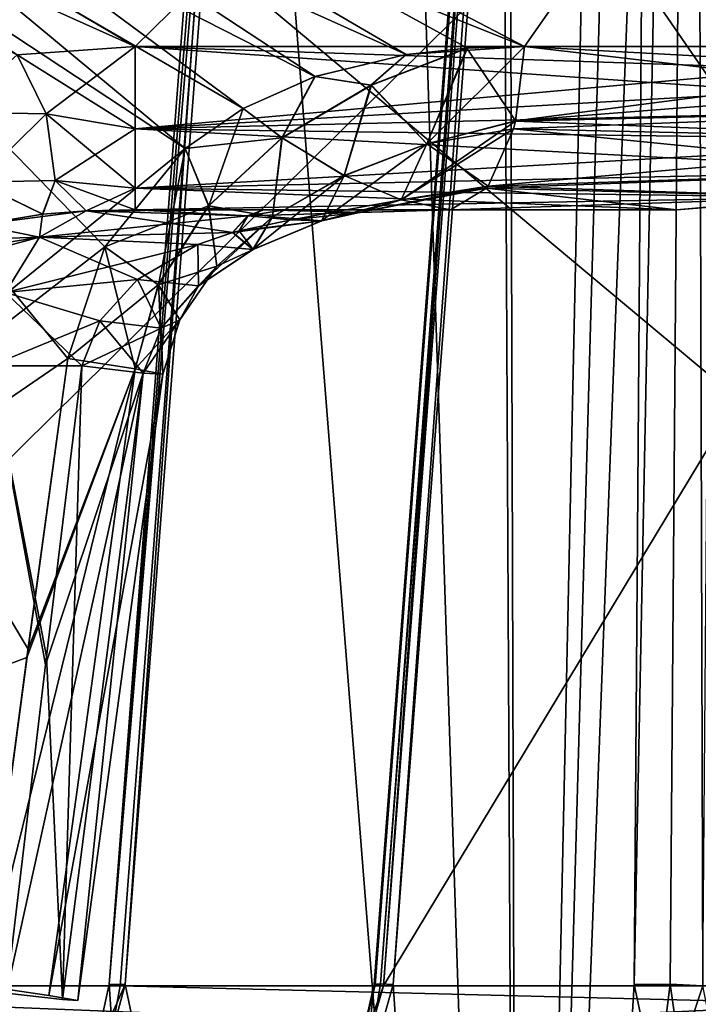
# Model space of a CAD drawing. Header units: millimetres. Extents: x -65 to 65, y -60 to 48.
# Tile 67 of 109: x -16.73 to -12.75, y 20.85 to 26.61. Entities that reach past the tile are written whole.
import ezdxf

# ---------------------------------------------------------------- set-up
doc = ezdxf.new("R2010")
doc.units = ezdxf.units.MM
doc.header["$LTSCALE"] = 101.851852
for name, color, linetype in [('100', 7, 'CONTINUOUS'), ('101', 7, 'CONTINUOUS'), ('102', 7, 'CONTINUOUS'), ('103', 7, 'CONTINUOUS'), ('106', 7, 'CONTINUOUS'), ('107', 7, 'CONTINUOUS'), ('108', 7, 'CONTINUOUS'), ('109', 7, 'CONTINUOUS'), ('110', 7, 'CONTINUOUS'), ('111', 7, 'CONTINUOUS'), ('117', 7, 'CONTINUOUS'), ('118', 7, 'CONTINUOUS'), ('119', 7, 'CONTINUOUS'), ('120', 7, 'CONTINUOUS'), ('15', 7, 'CONTINUOUS'), ('16', 7, 'CONTINUOUS'), ('166', 7, 'CONTINUOUS'), ('17', 7, 'CONTINUOUS'), ('177', 7, 'CONTINUOUS'), ('18', 7, 'CONTINUOUS'), ('19', 7, 'CONTINUOUS'), ('194', 7, 'CONTINUOUS'), ('195', 7, 'CONTINUOUS'), ('20', 7, 'CONTINUOUS'), ('202', 7, 'CONTINUOUS'), ('203', 7, 'CONTINUOUS'), ('30', 7, 'CONTINUOUS'), ('31', 7, 'CONTINUOUS'), ('32', 7, 'CONTINUOUS'), ('34', 7, 'CONTINUOUS'), ('50', 7, 'CONTINUOUS'), ('51', 7, 'CONTINUOUS'), ('9', 7, 'CONTINUOUS'), ('95', 7, 'CONTINUOUS'), ('96', 7, 'CONTINUOUS')]:
    doc.layers.add(name, color=color, linetype=linetype)

msp = doc.modelspace()

# ---------------------------------------------------------------- linework, layer by layer
at = {"layer": '100', "color": 7, "linetype": 'CONTINUOUS'}
for points in [[(-10.8744, 26.0972, -2.0244), (-16.0496, 26.4564, -1.9406), (-10.7427, 26.2797, -1.9642), (-10.8744, 26.0972, -2.0244)], [(-16.0496, 26.4564, -1.9406), (-10.6909, 26.4564, -1.9406), (-10.7427, 26.2797, -1.9642), (-16.0496, 26.4564, -1.9406)], [(-16.0496, 26.4564, -1.9406), (-10.8744, 26.0972, -2.0244), (-16.0496, 25.9755, -2.0883), (-16.0496, 26.4564, -1.9406)], [(-10.8744, 26.0972, -2.0244), (-11.1125, 25.9089, -2.133), (-16.0496, 25.9755, -2.0883), (-10.8744, 26.0972, -2.0244)], [(-16.0496, 25.9755, -2.0883), (-11.4872, 25.728, -2.3041), (-16.0496, 25.6268, -2.4523), (-16.0496, 25.9755, -2.0883)], [(-11.1125, 25.9089, -2.133), (-11.4872, 25.728, -2.3041), (-16.0496, 25.9755, -2.0883), (-11.1125, 25.9089, -2.133)], [(-11.4872, 25.728, -2.3041), (-12.0475, 25.5749, -2.5599), (-16.0496, 25.6268, -2.4523), (-11.4872, 25.728, -2.3041)], [(-12.8795, 25.5, -2.9397), (-16.0496, 25.5, -2.9397), (-16.0496, 25.6268, -2.4523), (-12.8795, 25.5, -2.9397)], [(-12.0475, 25.5749, -2.5599), (-12.8795, 25.5, -2.9397), (-16.0496, 25.6268, -2.4523), (-12.0475, 25.5749, -2.5599)]]:
    msp.add_3dface(points, dxfattribs=at)
at = {"layer": '101', "color": 7, "linetype": 'CONTINUOUS'}
for points in [[(-10.4742, 26.4564, -2.8902), (-13.8236, 26.0217, -4.369), (-10.5311, 26.2797, -2.8914), (-10.4742, 26.4564, -2.8902)], [(-10.4742, 26.4564, -2.8902), (-13.7712, 26.4564, -4.4779), (-13.8236, 26.0217, -4.369), (-10.4742, 26.4564, -2.8902)], [(-10.5311, 26.2797, -2.8914), (-13.8236, 26.0217, -4.369), (-10.6759, 26.0972, -2.8943), (-10.5311, 26.2797, -2.8914)], [(-13.8236, 26.0217, -4.369), (-13.8354, 25.975, -4.3447), (-10.6759, 26.0972, -2.8943), (-13.8236, 26.0217, -4.369)], [(-10.6759, 26.0972, -2.8943), (-13.8354, 25.975, -4.3447), (-10.9375, 25.9089, -2.8997), (-10.6759, 26.0972, -2.8943)], [(-13.8354, 25.975, -4.3447), (-13.9832, 25.6401, -4.0377), (-10.9375, 25.9089, -2.8997), (-13.8354, 25.975, -4.3447)], [(-10.9375, 25.9089, -2.8997), (-13.9832, 25.6401, -4.0377), (-11.3493, 25.728, -2.9082), (-10.9375, 25.9089, -2.8997)], [(-13.9832, 25.6401, -4.0377), (-13.9932, 25.6268, -4.0169), (-11.3493, 25.728, -2.9082), (-13.9832, 25.6401, -4.0377)], [(-11.3493, 25.728, -2.9082), (-13.9932, 25.6268, -4.0169), (-11.9651, 25.5749, -2.9209), (-11.3493, 25.728, -2.9082)], [(-13.9932, 25.6268, -4.0169), (-14.2047, 25.5, -3.5778), (-11.9651, 25.5749, -2.9209), (-13.9932, 25.6268, -4.0169)], [(-14.2047, 25.5, -3.5778), (-12.8795, 25.5, -2.9397), (-11.9651, 25.5749, -2.9209), (-14.2047, 25.5, -3.5778)]]:
    msp.add_3dface(points, dxfattribs=at)
at = {"layer": '102', "color": 7, "linetype": 'CONTINUOUS'}
for points in [[(-16.3367, 25.4942, -2.857), (-16.6098, 25.34, -3.196), (-16.5918, 25.4759, -2.7818), (-16.3367, 25.4942, -2.857)], [(-16.3367, 25.4942, -2.857), (-15.4786, 25.3682, -3.8026), (-16.6098, 25.34, -3.196), (-16.3367, 25.4942, -2.857)], [(-16.0496, 25.5, -2.9397), (-15.3913, 25.4663, -3.5804), (-16.3367, 25.4942, -2.857), (-16.0496, 25.5, -2.9397)], [(-15.3913, 25.4663, -3.5804), (-15.4786, 25.3682, -3.8026), (-16.3367, 25.4942, -2.857), (-15.3913, 25.4663, -3.5804)], [(-16.0496, 25.5, -2.9397), (-15.298, 25.5, -3.3403), (-15.3913, 25.4663, -3.5804), (-16.0496, 25.5, -2.9397)], [(-15.3913, 25.4663, -3.5804), (-15.298, 25.5, -3.3403), (-14.7377, 25.4852, -3.6816), (-15.3913, 25.4663, -3.5804)], [(-15.298, 25.5, -3.3403), (-15.1714, 25.5, -3.3868), (-14.7377, 25.4852, -3.6816), (-15.298, 25.5, -3.3403)], [(-15.1714, 25.5, -3.3868), (-14.2047, 25.5, -3.5778), (-14.7377, 25.4852, -3.6816), (-15.1714, 25.5, -3.3868)], [(-16.5918, 25.4759, -2.7818), (-16.6098, 25.34, -3.196), (-16.9672, 25.4121, -2.673), (-16.5918, 25.4759, -2.7818)], [(-15.4786, 25.3682, -3.8026), (-15.3913, 25.4663, -3.5804), (-15.441, 25.3787, -3.7967), (-15.4786, 25.3682, -3.8026)], [(-15.441, 25.3787, -3.7967), (-15.3913, 25.4663, -3.5804), (-15.1376, 25.4426, -3.7487), (-15.441, 25.3787, -3.7967)], [(-15.1376, 25.4426, -3.7487), (-15.3913, 25.4663, -3.5804), (-14.7377, 25.4852, -3.6816), (-15.1376, 25.4426, -3.7487)], [(-16.9672, 25.4121, -2.673), (-16.6098, 25.34, -3.196), (-17.2475, 25.3186, -2.5968), (-16.9672, 25.4121, -2.673)], [(-16.6098, 25.34, -3.196), (-16.8084, 25.0161, -3.4392), (-17.2475, 25.3186, -2.5968), (-16.6098, 25.34, -3.196)], [(-16.8084, 25.0161, -3.4392), (-16.6098, 25.34, -3.196), (-16.0366, 25.0933, -3.8875), (-16.8084, 25.0161, -3.4392)], [(-16.6098, 25.34, -3.196), (-15.4786, 25.3682, -3.8026), (-15.6828, 25.2974, -3.8341), (-16.6098, 25.34, -3.196)], [(-16.0366, 25.0933, -3.8875), (-16.6098, 25.34, -3.196), (-15.6828, 25.2974, -3.8341), (-16.0366, 25.0933, -3.8875)], [(-16.2567, 24.8504, -3.9167), (-16.8084, 25.0161, -3.4392), (-16.0366, 25.0933, -3.8875), (-16.2567, 24.8504, -3.9167)], [(-16.3632, 24.5872, -3.9231), (-16.8967, 24.5872, -3.5474), (-16.8084, 25.0161, -3.4392), (-16.3632, 24.5872, -3.9231)], [(-16.3632, 24.5872, -3.9231), (-16.8084, 25.0161, -3.4392), (-16.2567, 24.8504, -3.9167), (-16.3632, 24.5872, -3.9231)]]:
    msp.add_3dface(points, dxfattribs=at)
at = {"layer": '103', "color": 7, "linetype": 'CONTINUOUS'}
for points in [[(-16.4438, 24.6307, -5.6765), (-16.6837, 22.8791, -5.7072), (-16.0504, 24.5696, -5.3291), (-16.4438, 24.6307, -5.6765)], [(-16.9401, 20.9564, -5.7375), (-16.5548, 20.9007, -5.4028), (-16.0504, 24.5696, -5.3291), (-16.9401, 20.9564, -5.7375)], [(-16.6837, 22.8791, -5.7072), (-16.9401, 20.9564, -5.7375), (-16.0504, 24.5696, -5.3291), (-16.6837, 22.8791, -5.7072)], [(-16.5752, 22.8356, -3.9712), (-16.3632, 24.5872, -3.9231), (-16.003, 24.5442, -4.3086), (-16.5752, 22.8356, -3.9712)], [(-16.0504, 24.5696, -5.3291), (-16.5548, 20.9007, -5.4028), (-15.8878, 24.5378, -4.8258), (-16.0504, 24.5696, -5.3291)], [(-16.4762, 20.8756, -4.4139), (-16.8037, 20.9128, -4.0202), (-16.003, 24.5442, -4.3086), (-16.4762, 20.8756, -4.4139)], [(-16.8037, 20.9128, -4.0202), (-16.5752, 22.8356, -3.9712), (-16.003, 24.5442, -4.3086), (-16.8037, 20.9128, -4.0202)], [(-16.5548, 20.9007, -5.4028), (-16.3853, 20.8712, -4.9191), (-15.8878, 24.5378, -4.8258), (-16.5548, 20.9007, -5.4028)], [(-16.3853, 20.8712, -4.9191), (-16.4762, 20.8756, -4.4139), (-16.003, 24.5442, -4.3086), (-16.3853, 20.8712, -4.9191)], [(-15.8878, 24.5378, -4.8258), (-16.3853, 20.8712, -4.9191), (-16.003, 24.5442, -4.3086), (-15.8878, 24.5378, -4.8258)]]:
    msp.add_3dface(points, dxfattribs=at)
at = {"layer": '106', "color": 7, "linetype": 'CONTINUOUS'}
for points in [[(-16.7406, 26.4081, -1.9427), (-16.0496, 26.4564, -1.9406), (-16.5721, 26.0631, -2.028), (-16.7406, 26.4081, -1.9427)], [(-16.0496, 26.4564, -1.9406), (-16.0496, 25.9755, -2.0883), (-16.5721, 26.0631, -2.028), (-16.0496, 26.4564, -1.9406)], [(-17.1132, 26.0721, -1.9888), (-16.7406, 26.4081, -1.9427), (-16.5721, 26.0631, -2.028), (-17.1132, 26.0721, -1.9888)], [(-17.1132, 26.0721, -1.9888), (-16.5721, 26.0631, -2.028), (-16.9765, 25.6622, -2.2528), (-17.1132, 26.0721, -1.9888)], [(-16.9765, 25.6622, -2.2528), (-16.5721, 26.0631, -2.028), (-16.5193, 25.6724, -2.3439), (-16.9765, 25.6622, -2.2528)], [(-16.5721, 26.0631, -2.028), (-16.0496, 25.9755, -2.0883), (-16.5193, 25.6724, -2.3439), (-16.5721, 26.0631, -2.028)], [(-16.0496, 25.9755, -2.0883), (-16.0496, 25.6268, -2.4523), (-16.5193, 25.6724, -2.3439), (-16.0496, 25.9755, -2.0883)], [(-16.5918, 25.4759, -2.7818), (-16.9765, 25.6622, -2.2528), (-16.5193, 25.6724, -2.3439), (-16.5918, 25.4759, -2.7818)], [(-16.5918, 25.4759, -2.7818), (-16.9672, 25.4121, -2.673), (-16.9765, 25.6622, -2.2528), (-16.5918, 25.4759, -2.7818)], [(-16.3367, 25.4942, -2.857), (-16.5918, 25.4759, -2.7818), (-16.5193, 25.6724, -2.3439), (-16.3367, 25.4942, -2.857)], [(-16.0496, 25.6268, -2.4523), (-16.3367, 25.4942, -2.857), (-16.5193, 25.6724, -2.3439), (-16.0496, 25.6268, -2.4523)], [(-16.0496, 25.6268, -2.4523), (-16.0496, 25.5, -2.9397), (-16.3367, 25.4942, -2.857), (-16.0496, 25.6268, -2.4523)]]:
    msp.add_3dface(points, dxfattribs=at)
at = {"layer": '107', "color": 7, "linetype": 'CONTINUOUS'}
for points in [[(-14.4638, 26.4103, -4.8093), (-14.9976, 26.2826, -5.0601), (-14.6711, 26.2309, -4.8893), (-14.4638, 26.4103, -4.8093)], [(-14.1092, 26.4468, -4.6402), (-14.6711, 26.2309, -4.8893), (-14.3435, 25.888, -4.5411), (-14.1092, 26.4468, -4.6402)], [(-14.1092, 26.4468, -4.6402), (-14.4638, 26.4103, -4.8093), (-14.6711, 26.2309, -4.8893), (-14.1092, 26.4468, -4.6402)], [(-13.8236, 26.0217, -4.369), (-14.1092, 26.4468, -4.6402), (-14.3435, 25.888, -4.5411), (-13.8236, 26.0217, -4.369)], [(-13.7712, 26.4564, -4.4779), (-14.1092, 26.4468, -4.6402), (-13.8236, 26.0217, -4.369), (-13.7712, 26.4564, -4.4779)], [(-14.9976, 26.2826, -5.0601), (-15.418, 26.0947, -5.2535), (-15.1925, 25.9223, -5.0939), (-14.9976, 26.2826, -5.0601)], [(-14.6711, 26.2309, -4.8893), (-14.9976, 26.2826, -5.0601), (-15.1925, 25.9223, -5.0939), (-14.6711, 26.2309, -4.8893)], [(-14.6711, 26.2309, -4.8893), (-15.1925, 25.9223, -5.0939), (-14.8268, 25.7014, -4.6758), (-14.6711, 26.2309, -4.8893)], [(-14.3435, 25.888, -4.5411), (-14.6711, 26.2309, -4.8893), (-14.8268, 25.7014, -4.6758), (-14.3435, 25.888, -4.5411)], [(-15.418, 26.0947, -5.2535), (-15.7568, 25.8591, -5.4052), (-15.1925, 25.9223, -5.0939), (-15.418, 26.0947, -5.2535)], [(-13.8354, 25.975, -4.3447), (-13.8236, 26.0217, -4.369), (-14.3435, 25.888, -4.5411), (-13.8354, 25.975, -4.3447)], [(-13.9832, 25.6401, -4.0377), (-13.8354, 25.975, -4.3447), (-14.3435, 25.888, -4.5411), (-13.9832, 25.6401, -4.0377)], [(-15.1925, 25.9223, -5.0939), (-15.7568, 25.8591, -5.4052), (-15.6212, 25.5243, -5.2375), (-15.1925, 25.9223, -5.0939)], [(-15.1925, 25.9223, -5.0939), (-15.6212, 25.5243, -5.2375), (-15.2456, 25.4595, -4.7693), (-15.1925, 25.9223, -5.0939)], [(-14.8268, 25.7014, -4.6758), (-15.1925, 25.9223, -5.0939), (-15.2456, 25.4595, -4.7693), (-14.8268, 25.7014, -4.6758)], [(-15.7568, 25.8591, -5.4052), (-16.2276, 25.2839, -5.604), (-15.6212, 25.5243, -5.2375), (-15.7568, 25.8591, -5.4052)], [(-14.3435, 25.888, -4.5411), (-14.8268, 25.7014, -4.6758), (-14.4928, 25.5591, -4.1534), (-14.3435, 25.888, -4.5411)], [(-13.9832, 25.6401, -4.0377), (-14.3435, 25.888, -4.5411), (-14.4928, 25.5591, -4.1534), (-13.9832, 25.6401, -4.0377)], [(-14.8268, 25.7014, -4.6758), (-15.2456, 25.4595, -4.7693), (-14.9582, 25.4374, -4.2356), (-14.8268, 25.7014, -4.6758)], [(-14.8268, 25.7014, -4.6758), (-14.9582, 25.4374, -4.2356), (-14.4928, 25.5591, -4.1534), (-14.8268, 25.7014, -4.6758)], [(-13.9932, 25.6268, -4.0169), (-13.9832, 25.6401, -4.0377), (-14.4928, 25.5591, -4.1534), (-13.9932, 25.6268, -4.0169)], [(-14.2047, 25.5, -3.5778), (-13.9932, 25.6268, -4.0169), (-14.4928, 25.5591, -4.1534), (-14.2047, 25.5, -3.5778)], [(-14.9582, 25.4374, -4.2356), (-14.7377, 25.4852, -3.6816), (-14.4928, 25.5591, -4.1534), (-14.9582, 25.4374, -4.2356)], [(-14.7377, 25.4852, -3.6816), (-14.2047, 25.5, -3.5778), (-14.4928, 25.5591, -4.1534), (-14.7377, 25.4852, -3.6816)], [(-15.6212, 25.5243, -5.2375), (-16.2276, 25.2839, -5.604), (-15.9148, 25.0608, -5.314), (-15.6212, 25.5243, -5.2375)], [(-15.6212, 25.5243, -5.2375), (-15.9148, 25.0608, -5.314), (-15.5728, 25.1709, -4.8208), (-15.6212, 25.5243, -5.2375)], [(-15.2456, 25.4595, -4.7693), (-15.6212, 25.5243, -5.2375), (-15.5728, 25.1709, -4.8208), (-15.2456, 25.4595, -4.7693)], [(-15.2456, 25.4595, -4.7693), (-15.5728, 25.1709, -4.8208), (-15.3604, 25.2692, -4.2882), (-15.2456, 25.4595, -4.7693)], [(-15.441, 25.3787, -3.7967), (-15.1376, 25.4426, -3.7487), (-14.9582, 25.4374, -4.2356), (-15.441, 25.3787, -3.7967)], [(-15.3604, 25.2692, -4.2882), (-15.441, 25.3787, -3.7967), (-14.9582, 25.4374, -4.2356), (-15.3604, 25.2692, -4.2882)], [(-15.2456, 25.4595, -4.7693), (-15.3604, 25.2692, -4.2882), (-14.9582, 25.4374, -4.2356), (-15.2456, 25.4595, -4.7693)], [(-15.1376, 25.4426, -3.7487), (-14.7377, 25.4852, -3.6816), (-14.9582, 25.4374, -4.2356), (-15.1376, 25.4426, -3.7487)], [(-15.4786, 25.3682, -3.8026), (-15.441, 25.3787, -3.7967), (-15.3604, 25.2692, -4.2882), (-15.4786, 25.3682, -3.8026)], [(-15.6828, 25.2974, -3.8341), (-15.4786, 25.3682, -3.8026), (-15.3604, 25.2692, -4.2882), (-15.6828, 25.2974, -3.8341)], [(-16.2276, 25.2839, -5.604), (-16.4438, 24.6307, -5.6765), (-15.9148, 25.0608, -5.314), (-16.2276, 25.2839, -5.604)], [(-16.0366, 25.0933, -3.8875), (-15.6828, 25.2974, -3.8341), (-15.6794, 25.0559, -4.3147), (-16.0366, 25.0933, -3.8875)], [(-15.6794, 25.0559, -4.3147), (-15.6828, 25.2974, -3.8341), (-15.3604, 25.2692, -4.2882), (-15.6794, 25.0559, -4.3147)], [(-15.5728, 25.1709, -4.8208), (-15.6794, 25.0559, -4.3147), (-15.3604, 25.2692, -4.2882), (-15.5728, 25.1709, -4.8208)], [(-15.5728, 25.1709, -4.8208), (-15.9148, 25.0608, -5.314), (-15.7885, 24.8561, -4.8355), (-15.5728, 25.1709, -4.8208)], [(-15.5728, 25.1709, -4.8208), (-15.7885, 24.8561, -4.8355), (-15.6794, 25.0559, -4.3147), (-15.5728, 25.1709, -4.8208)], [(-16.2567, 24.8504, -3.9167), (-16.0366, 25.0933, -3.8875), (-15.8974, 24.8084, -4.3191), (-16.2567, 24.8504, -3.9167)], [(-15.8974, 24.8084, -4.3191), (-16.0366, 25.0933, -3.8875), (-15.6794, 25.0559, -4.3147), (-15.8974, 24.8084, -4.3191)], [(-16.4438, 24.6307, -5.6765), (-16.0504, 24.5696, -5.3291), (-15.9148, 25.0608, -5.314), (-16.4438, 24.6307, -5.6765)], [(-15.9148, 25.0608, -5.314), (-16.0504, 24.5696, -5.3291), (-15.7885, 24.8561, -4.8355), (-15.9148, 25.0608, -5.314)], [(-15.7885, 24.8561, -4.8355), (-15.8974, 24.8084, -4.3191), (-15.6794, 25.0559, -4.3147), (-15.7885, 24.8561, -4.8355)], [(-16.0504, 24.5696, -5.3291), (-15.8878, 24.5378, -4.8258), (-15.7885, 24.8561, -4.8355), (-16.0504, 24.5696, -5.3291)], [(-15.7885, 24.8561, -4.8355), (-15.8878, 24.5378, -4.8258), (-15.8974, 24.8084, -4.3191), (-15.7885, 24.8561, -4.8355)], [(-16.3632, 24.5872, -3.9231), (-16.2567, 24.8504, -3.9167), (-16.003, 24.5442, -4.3086), (-16.3632, 24.5872, -3.9231)], [(-16.003, 24.5442, -4.3086), (-16.2567, 24.8504, -3.9167), (-15.8974, 24.8084, -4.3191), (-16.003, 24.5442, -4.3086)], [(-15.8878, 24.5378, -4.8258), (-16.003, 24.5442, -4.3086), (-15.8974, 24.8084, -4.3191), (-15.8878, 24.5378, -4.8258)]]:
    msp.add_3dface(points, dxfattribs=at)
at = {"layer": '108', "color": 7, "linetype": 'CONTINUOUS'}
for points in [[(-13.7712, 26.4564, 4.4779), (-10.6759, 26.0972, 2.8943), (-13.8239, 26.0207, 4.3686), (-13.7712, 26.4564, 4.4779)], [(-10.6759, 26.0972, 2.8943), (-13.7712, 26.4564, 4.4779), (-10.5311, 26.2797, 2.8914), (-10.6759, 26.0972, 2.8943)], [(-13.7712, 26.4564, 4.4779), (-10.4742, 26.4564, 2.8902), (-10.5311, 26.2797, 2.8914), (-13.7712, 26.4564, 4.4779)], [(-10.6759, 26.0972, 2.8943), (-10.9375, 25.9089, 2.8997), (-13.8239, 26.0207, 4.3686), (-10.6759, 26.0972, 2.8943)], [(-13.8239, 26.0207, 4.3686), (-10.9375, 25.9089, 2.8997), (-13.8354, 25.975, 4.3447), (-13.8239, 26.0207, 4.3686)], [(-13.8354, 25.975, 4.3447), (-11.3493, 25.728, 2.9082), (-13.9836, 25.6396, 4.0369), (-13.8354, 25.975, 4.3447)], [(-10.9375, 25.9089, 2.8997), (-11.3493, 25.728, 2.9082), (-13.8354, 25.975, 4.3447), (-10.9375, 25.9089, 2.8997)], [(-11.3493, 25.728, 2.9082), (-11.9651, 25.5749, 2.9209), (-13.9836, 25.6396, 4.0369), (-11.3493, 25.728, 2.9082)], [(-12.8795, 25.5, 2.9397), (-14.2047, 25.5, 3.5778), (-13.9932, 25.6268, 4.0169), (-12.8795, 25.5, 2.9397)], [(-13.9836, 25.6396, 4.0369), (-11.9651, 25.5749, 2.9209), (-13.9932, 25.6268, 4.0169), (-13.9836, 25.6396, 4.0369)], [(-11.9651, 25.5749, 2.9209), (-12.8795, 25.5, 2.9397), (-13.9932, 25.6268, 4.0169), (-11.9651, 25.5749, 2.9209)]]:
    msp.add_3dface(points, dxfattribs=at)
at = {"layer": '109', "color": 7, "linetype": 'CONTINUOUS'}
for points in [[(-10.6909, 26.4564, 1.9406), (-16.0496, 26.4564, 1.9406), (-16.0496, 25.9755, 2.0883), (-10.6909, 26.4564, 1.9406)], [(-10.6909, 26.4564, 1.9406), (-16.0496, 25.9755, 2.0883), (-10.7427, 26.2797, 1.9642), (-10.6909, 26.4564, 1.9406)], [(-10.7427, 26.2797, 1.9642), (-16.0496, 25.9755, 2.0883), (-10.8744, 26.0972, 2.0244), (-10.7427, 26.2797, 1.9642)], [(-10.8744, 26.0972, 2.0244), (-16.0496, 25.9755, 2.0883), (-11.1125, 25.9089, 2.133), (-10.8744, 26.0972, 2.0244)], [(-16.0496, 25.9755, 2.0883), (-16.0496, 25.6268, 2.4523), (-11.1125, 25.9089, 2.133), (-16.0496, 25.9755, 2.0883)], [(-11.1125, 25.9089, 2.133), (-16.0496, 25.6268, 2.4523), (-11.4872, 25.728, 2.3041), (-11.1125, 25.9089, 2.133)], [(-11.4872, 25.728, 2.3041), (-16.0496, 25.6268, 2.4523), (-12.0475, 25.5749, 2.5599), (-11.4872, 25.728, 2.3041)], [(-16.0496, 25.6268, 2.4523), (-16.0496, 25.5, 2.9397), (-12.0475, 25.5749, 2.5599), (-16.0496, 25.6268, 2.4523)], [(-16.0496, 25.5, 2.9397), (-12.8795, 25.5, 2.9397), (-12.0475, 25.5749, 2.5599), (-16.0496, 25.5, 2.9397)]]:
    msp.add_3dface(points, dxfattribs=at)
at = {"layer": '110', "color": 7, "linetype": 'CONTINUOUS'}
for points in [[(-16.5917, 25.4759, 2.7818), (-16.9672, 25.4121, 2.673), (-16.338, 25.4942, 2.8566), (-16.5917, 25.4759, 2.7818)], [(-16.338, 25.4942, 2.8566), (-16.9672, 25.4121, 2.673), (-16.611, 25.3399, 3.1954), (-16.338, 25.4942, 2.8566)], [(-16.338, 25.4942, 2.8566), (-16.611, 25.3399, 3.1954), (-15.3926, 25.4661, 3.5804), (-16.338, 25.4942, 2.8566)], [(-15.2991, 25.5, 3.3399), (-16.338, 25.4942, 2.8566), (-15.3926, 25.4661, 3.5804), (-15.2991, 25.5, 3.3399)], [(-15.2991, 25.5, 3.3399), (-16.0496, 25.5, 2.9397), (-16.338, 25.4942, 2.8566), (-15.2991, 25.5, 3.3399)], [(-15.1747, 25.5, 3.3857), (-15.2991, 25.5, 3.3399), (-15.3926, 25.4661, 3.5804), (-15.1747, 25.5, 3.3857)], [(-14.2047, 25.5, 3.5778), (-15.1747, 25.5, 3.3857), (-15.3926, 25.4661, 3.5804), (-14.2047, 25.5, 3.5778)], [(-14.2047, 25.5, 3.5778), (-15.3926, 25.4661, 3.5804), (-14.7375, 25.4853, 3.6816), (-14.2047, 25.5, 3.5778)], [(-15.3926, 25.4661, 3.5804), (-16.611, 25.3399, 3.1954), (-15.48, 25.3677, 3.8028), (-15.3926, 25.4661, 3.5804)], [(-15.3926, 25.4661, 3.5804), (-15.48, 25.3677, 3.8028), (-15.4409, 25.3788, 3.7967), (-15.3926, 25.4661, 3.5804)], [(-15.1374, 25.4427, 3.7487), (-15.3926, 25.4661, 3.5804), (-15.4409, 25.3788, 3.7967), (-15.1374, 25.4427, 3.7487)], [(-14.7375, 25.4853, 3.6816), (-15.3926, 25.4661, 3.5804), (-15.1374, 25.4427, 3.7487), (-14.7375, 25.4853, 3.6816)], [(-16.9672, 25.4121, 2.673), (-17.2475, 25.3186, 2.5968), (-16.611, 25.3399, 3.1954), (-16.9672, 25.4121, 2.673)], [(-17.4628, 25.2012, 2.5437), (-17.6258, 25.065, 2.5082), (-16.611, 25.3399, 3.1954), (-17.4628, 25.2012, 2.5437)], [(-16.611, 25.3399, 3.1954), (-17.6258, 25.065, 2.5082), (-16.8095, 25.016, 3.4384), (-16.611, 25.3399, 3.1954)], [(-17.2475, 25.3186, 2.5968), (-17.4628, 25.2012, 2.5437), (-16.611, 25.3399, 3.1954), (-17.2475, 25.3186, 2.5968)], [(-16.611, 25.3399, 3.1954), (-16.8095, 25.016, 3.4384), (-15.6827, 25.2974, 3.8341), (-16.611, 25.3399, 3.1954)], [(-15.48, 25.3677, 3.8028), (-16.611, 25.3399, 3.1954), (-15.6827, 25.2974, 3.8341), (-15.48, 25.3677, 3.8028)], [(-15.6827, 25.2974, 3.8341), (-16.8095, 25.016, 3.4384), (-16.0365, 25.0934, 3.8875), (-15.6827, 25.2974, 3.8341)], [(-16.0365, 25.0934, 3.8875), (-16.8095, 25.016, 3.4384), (-16.2566, 24.8505, 3.9167), (-16.0365, 25.0934, 3.8875)], [(-16.8095, 25.016, 3.4384), (-16.8979, 24.5872, 3.5465), (-16.2566, 24.8505, 3.9167), (-16.8095, 25.016, 3.4384)], [(-16.8979, 24.5872, 3.5465), (-16.3632, 24.5872, 3.9231), (-16.2566, 24.8505, 3.9167), (-16.8979, 24.5872, 3.5465)]]:
    msp.add_3dface(points, dxfattribs=at)
at = {"layer": '111', "color": 7, "linetype": 'CONTINUOUS'}
for points in [[(-16.6771, 22.9284, 5.7064), (-16.4438, 24.6307, 5.6765), (-16.0499, 24.5695, 5.3282), (-16.6771, 22.9284, 5.7064)], [(-16.5548, 20.9007, 5.4028), (-16.9401, 20.9564, 5.7375), (-16.0499, 24.5695, 5.3282), (-16.5548, 20.9007, 5.4028)], [(-16.9401, 20.9564, 5.7375), (-16.6771, 22.9284, 5.7064), (-16.0499, 24.5695, 5.3282), (-16.9401, 20.9564, 5.7375)], [(-16.3632, 24.5872, 3.9231), (-16.5693, 22.8849, 3.9699), (-16.4762, 20.8756, 4.4139), (-16.3632, 24.5872, 3.9231)], [(-15.8878, 24.5377, 4.8247), (-16.5548, 20.9007, 5.4028), (-16.0499, 24.5695, 5.3282), (-15.8878, 24.5377, 4.8247)], [(-16.3632, 24.5872, 3.9231), (-16.4762, 20.8756, 4.4139), (-16.0035, 24.5443, 4.3077), (-16.3632, 24.5872, 3.9231)], [(-16.3853, 20.8712, 4.9191), (-16.5548, 20.9007, 5.4028), (-15.8878, 24.5377, 4.8247), (-16.3853, 20.8712, 4.9191)], [(-16.4762, 20.8756, 4.4139), (-16.3853, 20.8712, 4.9191), (-16.0035, 24.5443, 4.3077), (-16.4762, 20.8756, 4.4139)], [(-16.0035, 24.5443, 4.3077), (-16.3853, 20.8712, 4.9191), (-15.8878, 24.5377, 4.8247), (-16.0035, 24.5443, 4.3077)], [(-16.5693, 22.8849, 3.9699), (-16.8037, 20.9128, 4.0202), (-16.4762, 20.8756, 4.4139), (-16.5693, 22.8849, 3.9699)]]:
    msp.add_3dface(points, dxfattribs=at)
at = {"layer": '117', "color": 7, "linetype": 'CONTINUOUS'}
for points in [[(-16.0496, 26.4564, 1.9406), (-16.7406, 26.4081, 1.9427), (-16.0496, 25.9755, 2.0883), (-16.0496, 26.4564, 1.9406)], [(-16.7406, 26.4081, 1.9427), (-17.1132, 26.0721, 1.9888), (-16.5721, 26.0631, 2.028), (-16.7406, 26.4081, 1.9427)], [(-16.0496, 25.9755, 2.0883), (-16.7406, 26.4081, 1.9427), (-16.5721, 26.0631, 2.028), (-16.0496, 25.9755, 2.0883)], [(-16.5721, 26.0631, 2.028), (-17.1132, 26.0721, 1.9888), (-16.9765, 25.6622, 2.2528), (-16.5721, 26.0631, 2.028)], [(-16.5193, 25.6724, 2.3439), (-16.5721, 26.0631, 2.028), (-16.9765, 25.6622, 2.2528), (-16.5193, 25.6724, 2.3439)], [(-16.0496, 25.6268, 2.4523), (-16.5721, 26.0631, 2.028), (-16.5193, 25.6724, 2.3439), (-16.0496, 25.6268, 2.4523)], [(-16.0496, 25.6268, 2.4523), (-16.0496, 25.9755, 2.0883), (-16.5721, 26.0631, 2.028), (-16.0496, 25.6268, 2.4523)], [(-16.5917, 25.4759, 2.7818), (-16.5193, 25.6724, 2.3439), (-16.9765, 25.6622, 2.2528), (-16.5917, 25.4759, 2.7818)], [(-16.9672, 25.4121, 2.673), (-16.5917, 25.4759, 2.7818), (-16.9765, 25.6622, 2.2528), (-16.9672, 25.4121, 2.673)], [(-16.5917, 25.4759, 2.7818), (-16.338, 25.4942, 2.8566), (-16.5193, 25.6724, 2.3439), (-16.5917, 25.4759, 2.7818)], [(-16.338, 25.4942, 2.8566), (-16.0496, 25.5, 2.9397), (-16.5193, 25.6724, 2.3439), (-16.338, 25.4942, 2.8566)], [(-16.0496, 25.5, 2.9397), (-16.0496, 25.6268, 2.4523), (-16.5193, 25.6724, 2.3439), (-16.0496, 25.5, 2.9397)]]:
    msp.add_3dface(points, dxfattribs=at)
at = {"layer": '118', "color": 7, "linetype": 'CONTINUOUS'}
for points in [[(-14.9974, 26.2826, 5.06), (-14.4636, 26.4103, 4.8091), (-14.6676, 26.2315, 4.8876), (-14.9974, 26.2826, 5.06)], [(-14.4636, 26.4103, 4.8091), (-14.1046, 26.4471, 4.638), (-14.6676, 26.2315, 4.8876), (-14.4636, 26.4103, 4.8091)], [(-14.6676, 26.2315, 4.8876), (-14.1046, 26.4471, 4.638), (-14.3437, 25.8871, 4.5405), (-14.6676, 26.2315, 4.8876)], [(-14.1046, 26.4471, 4.638), (-13.7712, 26.4564, 4.4779), (-14.3437, 25.8871, 4.5405), (-14.1046, 26.4471, 4.638)], [(-13.7712, 26.4564, 4.4779), (-13.8239, 26.0207, 4.3686), (-14.3437, 25.8871, 4.5405), (-13.7712, 26.4564, 4.4779)], [(-15.4178, 26.0948, 5.2534), (-14.9974, 26.2826, 5.06), (-15.1901, 25.923, 5.0926), (-15.4178, 26.0948, 5.2534)], [(-14.9974, 26.2826, 5.06), (-14.6676, 26.2315, 4.8876), (-15.1901, 25.923, 5.0926), (-14.9974, 26.2826, 5.06)], [(-15.1901, 25.923, 5.0926), (-14.6676, 26.2315, 4.8876), (-14.827, 25.7007, 4.6751), (-15.1901, 25.923, 5.0926)], [(-14.827, 25.7007, 4.6751), (-14.6676, 26.2315, 4.8876), (-14.3437, 25.8871, 4.5405), (-14.827, 25.7007, 4.6751)], [(-15.7566, 25.8592, 5.4051), (-15.4178, 26.0948, 5.2534), (-15.6197, 25.5249, 5.2365), (-15.7566, 25.8592, 5.4051)], [(-15.4178, 26.0948, 5.2534), (-15.1901, 25.923, 5.0926), (-15.6197, 25.5249, 5.2365), (-15.4178, 26.0948, 5.2534)], [(-14.3437, 25.8871, 4.5405), (-13.8239, 26.0207, 4.3686), (-14.4931, 25.5586, 4.1525), (-14.3437, 25.8871, 4.5405)], [(-13.8239, 26.0207, 4.3686), (-13.8354, 25.975, 4.3447), (-14.4931, 25.5586, 4.1525), (-13.8239, 26.0207, 4.3686)], [(-13.8354, 25.975, 4.3447), (-13.9836, 25.6396, 4.0369), (-14.4931, 25.5586, 4.1525), (-13.8354, 25.975, 4.3447)], [(-15.6197, 25.5249, 5.2365), (-15.1901, 25.923, 5.0926), (-15.2457, 25.4589, 4.7684), (-15.6197, 25.5249, 5.2365)], [(-15.2457, 25.4589, 4.7684), (-15.1901, 25.923, 5.0926), (-14.827, 25.7007, 4.6751), (-15.2457, 25.4589, 4.7684)], [(-16.2275, 25.2841, 5.604), (-15.7566, 25.8592, 5.4051), (-15.914, 25.0611, 5.3131), (-16.2275, 25.2841, 5.604)], [(-15.7566, 25.8592, 5.4051), (-15.6197, 25.5249, 5.2365), (-15.914, 25.0611, 5.3131), (-15.7566, 25.8592, 5.4051)], [(-14.3437, 25.8871, 4.5405), (-14.4931, 25.5586, 4.1525), (-14.9586, 25.4371, 4.2346), (-14.3437, 25.8871, 4.5405)], [(-14.827, 25.7007, 4.6751), (-14.3437, 25.8871, 4.5405), (-14.9586, 25.4371, 4.2346), (-14.827, 25.7007, 4.6751)], [(-14.827, 25.7007, 4.6751), (-14.9586, 25.4371, 4.2346), (-15.3608, 25.2691, 4.2872), (-14.827, 25.7007, 4.6751)], [(-15.2457, 25.4589, 4.7684), (-14.827, 25.7007, 4.6751), (-15.3608, 25.2691, 4.2872), (-15.2457, 25.4589, 4.7684)], [(-13.9836, 25.6396, 4.0369), (-14.7375, 25.4853, 3.6816), (-14.4931, 25.5586, 4.1525), (-13.9836, 25.6396, 4.0369)], [(-13.9836, 25.6396, 4.0369), (-13.9932, 25.6268, 4.0169), (-14.7375, 25.4853, 3.6816), (-13.9836, 25.6396, 4.0369)], [(-13.9932, 25.6268, 4.0169), (-14.2047, 25.5, 3.5778), (-14.7375, 25.4853, 3.6816), (-13.9932, 25.6268, 4.0169)], [(-14.4931, 25.5586, 4.1525), (-15.1374, 25.4427, 3.7487), (-14.9586, 25.4371, 4.2346), (-14.4931, 25.5586, 4.1525)], [(-14.7375, 25.4853, 3.6816), (-15.1374, 25.4427, 3.7487), (-14.4931, 25.5586, 4.1525), (-14.7375, 25.4853, 3.6816)], [(-15.914, 25.0611, 5.3131), (-15.6197, 25.5249, 5.2365), (-15.5728, 25.1704, 4.8198), (-15.914, 25.0611, 5.3131)], [(-15.5728, 25.1704, 4.8198), (-15.6197, 25.5249, 5.2365), (-15.2457, 25.4589, 4.7684), (-15.5728, 25.1704, 4.8198)], [(-15.2457, 25.4589, 4.7684), (-15.3608, 25.2691, 4.2872), (-15.6798, 25.0559, 4.3137), (-15.2457, 25.4589, 4.7684)], [(-15.5728, 25.1704, 4.8198), (-15.2457, 25.4589, 4.7684), (-15.6798, 25.0559, 4.3137), (-15.5728, 25.1704, 4.8198)], [(-14.9586, 25.4371, 4.2346), (-15.48, 25.3677, 3.8028), (-15.3608, 25.2691, 4.2872), (-14.9586, 25.4371, 4.2346)], [(-15.4409, 25.3788, 3.7967), (-15.48, 25.3677, 3.8028), (-14.9586, 25.4371, 4.2346), (-15.4409, 25.3788, 3.7967)], [(-15.1374, 25.4427, 3.7487), (-15.4409, 25.3788, 3.7967), (-14.9586, 25.4371, 4.2346), (-15.1374, 25.4427, 3.7487)], [(-15.48, 25.3677, 3.8028), (-15.6827, 25.2974, 3.8341), (-15.3608, 25.2691, 4.2872), (-15.48, 25.3677, 3.8028)], [(-16.4438, 24.6307, 5.6765), (-16.2275, 25.2841, 5.604), (-16.0499, 24.5695, 5.3282), (-16.4438, 24.6307, 5.6765)], [(-16.0499, 24.5695, 5.3282), (-16.2275, 25.2841, 5.604), (-15.914, 25.0611, 5.3131), (-16.0499, 24.5695, 5.3282)], [(-15.6827, 25.2974, 3.8341), (-16.0365, 25.0934, 3.8875), (-15.6798, 25.0559, 4.3137), (-15.6827, 25.2974, 3.8341)], [(-15.3608, 25.2691, 4.2872), (-15.6827, 25.2974, 3.8341), (-15.6798, 25.0559, 4.3137), (-15.3608, 25.2691, 4.2872)], [(-15.7885, 24.8559, 4.8345), (-15.914, 25.0611, 5.3131), (-15.5728, 25.1704, 4.8198), (-15.7885, 24.8559, 4.8345)], [(-15.5728, 25.1704, 4.8198), (-15.6798, 25.0559, 4.3137), (-15.8978, 24.8085, 4.3182), (-15.5728, 25.1704, 4.8198)], [(-15.7885, 24.8559, 4.8345), (-15.5728, 25.1704, 4.8198), (-15.8978, 24.8085, 4.3182), (-15.7885, 24.8559, 4.8345)], [(-16.0365, 25.0934, 3.8875), (-16.2566, 24.8505, 3.9167), (-15.8978, 24.8085, 4.3182), (-16.0365, 25.0934, 3.8875)], [(-15.6798, 25.0559, 4.3137), (-16.0365, 25.0934, 3.8875), (-15.8978, 24.8085, 4.3182), (-15.6798, 25.0559, 4.3137)], [(-15.8878, 24.5377, 4.8247), (-16.0499, 24.5695, 5.3282), (-15.914, 25.0611, 5.3131), (-15.8878, 24.5377, 4.8247)], [(-15.8878, 24.5377, 4.8247), (-15.914, 25.0611, 5.3131), (-15.7885, 24.8559, 4.8345), (-15.8878, 24.5377, 4.8247)], [(-16.0035, 24.5443, 4.3077), (-15.8878, 24.5377, 4.8247), (-15.7885, 24.8559, 4.8345), (-16.0035, 24.5443, 4.3077)], [(-16.0035, 24.5443, 4.3077), (-15.7885, 24.8559, 4.8345), (-15.8978, 24.8085, 4.3182), (-16.0035, 24.5443, 4.3077)], [(-16.2566, 24.8505, 3.9167), (-16.3632, 24.5872, 3.9231), (-15.8978, 24.8085, 4.3182), (-16.2566, 24.8505, 3.9167)], [(-16.3632, 24.5872, 3.9231), (-16.0035, 24.5443, 4.3077), (-15.8978, 24.8085, 4.3182), (-16.3632, 24.5872, 3.9231)]]:
    msp.add_3dface(points, dxfattribs=at)
at = {"layer": '119', "color": 7, "linetype": 'CONTINUOUS'}
for points in [[(-9.6339, 20.9564, 7.0599), (-19.9098, 20.9564, 12.0085), (-19.8715, 20.4785, 12.1519), (-9.6339, 20.9564, 7.0599)], [(-9.6339, 20.9564, 7.0599), (-19.8715, 20.4785, 12.1519), (-9.6703, 20.7798, 7.1036), (-9.6339, 20.9564, 7.0599)]]:
    msp.add_3dface(points, dxfattribs=at)
at = {"layer": '120', "color": 7, "linetype": 'CONTINUOUS'}
for points in [[(-16.1378, 20.9564, 16.7385), (-9.0773, 20.7798, 7.8471), (-16.184, 20.7025, 16.7253), (-16.1378, 20.9564, 16.7385)], [(-16.1378, 20.9564, 16.7385), (-9.0266, 20.9564, 7.8214), (-9.0773, 20.7798, 7.8471), (-16.1378, 20.9564, 16.7385)]]:
    msp.add_3dface(points, dxfattribs=at)
at = {"layer": '15', "color": 7, "linetype": 'CONTINUOUS'}
for points in [[(-14.5965, 20.9564, -18.0816), (-6.0365, 35.1444, -7.3536), (-13.9587, 29.3556, -17.8275), (-14.5965, 20.9564, -18.0816)], [(-7.2123, 20.9564, -7.9181), (-6.0365, 35.1444, -7.3536), (-14.5965, 20.9564, -18.0816), (-7.2123, 20.9564, -7.9181)]]:
    msp.add_3dface(points, dxfattribs=at)
at = {"layer": '16', "color": 7, "linetype": 'CONTINUOUS'}
for points in [[(-9.4518, 32.9344, -1.6578), (-10.6909, 26.4564, -1.9406), (-22.522, 30.2511, -1.7749), (-9.4518, 32.9344, -1.6578)], [(-16.7406, 26.4081, -1.9427), (-22.522, 30.2511, -1.7749), (-16.0496, 26.4564, -1.9406), (-16.7406, 26.4081, -1.9427)], [(-22.522, 30.2511, -1.7749), (-10.6909, 26.4564, -1.9406), (-16.0496, 26.4564, -1.9406), (-22.522, 30.2511, -1.7749)]]:
    msp.add_3dface(points, dxfattribs=at)
at = {"layer": '166', "color": 7, "linetype": 'CONTINUOUS'}
for points in [[(-14.6134, 20.9674, -18.4066), (-14.6503, 20.967, -18.2987), (-13.2766, 38.706, -17.8367), (-14.6134, 20.9674, -18.4066)], [(-13.2766, 38.706, -17.8367), (-14.6503, 20.967, -18.2987), (-13.2986, 38.7053, -17.7618), (-13.2766, 38.706, -17.8367)], [(-13.2986, 38.7053, -17.7618), (-14.6503, 20.967, -18.2987), (-13.3006, 38.7031, -17.6839), (-13.2986, 38.7053, -17.7618)], [(-14.6503, 20.967, -18.2987), (-14.6444, 20.9631, -18.1849), (-13.3006, 38.7031, -17.6839), (-14.6503, 20.967, -18.2987)], [(-13.3006, 38.7031, -17.6839), (-14.6444, 20.9631, -18.1849), (-13.294, 38.7014, -17.6454), (-13.3006, 38.7031, -17.6839)], [(-14.6444, 20.9631, -18.1849), (-14.5965, 20.9564, -18.0816), (-13.294, 38.7014, -17.6454), (-14.6444, 20.9631, -18.1849)], [(-13.2587, 38.7057, -17.8712), (-14.6134, 20.9674, -18.4066), (-13.2766, 38.706, -17.8367), (-13.2587, 38.7057, -17.8712)], [(-14.539, 20.9644, -18.493), (-14.6134, 20.9674, -18.4066), (-13.2587, 38.7057, -17.8712), (-14.539, 20.9644, -18.493)], [(-14.5965, 20.9564, -18.0816), (-13.9587, 29.3556, -17.8275), (-13.294, 38.7014, -17.6454), (-14.5965, 20.9564, -18.0816)], [(-13.8975, 29.3636, -18.2417), (-14.539, 20.9644, -18.493), (-13.2587, 38.7057, -17.8712), (-13.8975, 29.3636, -18.2417)]]:
    msp.add_3dface(points, dxfattribs=at)
at = {"layer": '17', "color": 7, "linetype": 'CONTINUOUS'}
for points in [[(-22.5803, 29.3888, 1.8126), (-16.0496, 26.4564, 1.9406), (-9.4518, 32.9344, 1.6578), (-22.5803, 29.3888, 1.8126)], [(-16.0496, 26.4564, 1.9406), (-10.6909, 26.4564, 1.9406), (-9.4518, 32.9344, 1.6578), (-16.0496, 26.4564, 1.9406)], [(-16.7406, 26.4081, 1.9427), (-16.0496, 26.4564, 1.9406), (-22.5803, 29.3888, 1.8126), (-16.7406, 26.4081, 1.9427)]]:
    msp.add_3dface(points, dxfattribs=at)
at = {"layer": '177', "color": 7, "linetype": 'CONTINUOUS'}
for points in [[(-14.6503, 20.967, -18.2987), (-14.7157, 20.3424, -18.4089), (-14.7425, 20.561, -18.2682), (-14.6503, 20.967, -18.2987)], [(-14.6444, 20.9631, -18.1849), (-14.6503, 20.967, -18.2987), (-14.7425, 20.561, -18.2682), (-14.6444, 20.9631, -18.1849)], [(-14.5965, 20.9564, -18.0816), (-14.6444, 20.9631, -18.1849), (-14.7425, 20.561, -18.2682), (-14.5965, 20.9564, -18.0816)], [(-14.7358, 20.478, -18.0247), (-14.5965, 20.9564, -18.0816), (-14.7425, 20.561, -18.2682), (-14.7358, 20.478, -18.0247)], [(-14.7157, 20.3424, -18.4089), (-14.6503, 20.967, -18.2987), (-14.6134, 20.9674, -18.4066), (-14.7157, 20.3424, -18.4089)], [(-14.539, 20.9644, -18.493), (-14.7157, 20.3424, -18.4089), (-14.6134, 20.9674, -18.4066), (-14.539, 20.9644, -18.493)]]:
    msp.add_3dface(points, dxfattribs=at)
at = {"layer": '18', "color": 7, "linetype": 'CONTINUOUS'}
for points in [[(-9.235, 32.9344, 2.6074), (-10.4742, 26.4564, 2.8902), (-21.0606, 30.2651, 8.1729), (-9.235, 32.9344, 2.6074)], [(-16.9401, 20.9564, 5.7375), (-21.0606, 30.2651, 8.1729), (-16.6771, 22.9284, 5.7064), (-16.9401, 20.9564, 5.7375)], [(-16.6771, 22.9284, 5.7064), (-21.0606, 30.2651, 8.1729), (-16.4438, 24.6307, 5.6765), (-16.6771, 22.9284, 5.7064)], [(-16.4438, 24.6307, 5.6765), (-21.0606, 30.2651, 8.1729), (-16.2275, 25.2841, 5.604), (-16.4438, 24.6307, 5.6765)], [(-16.2275, 25.2841, 5.604), (-21.0606, 30.2651, 8.1729), (-15.7566, 25.8592, 5.4051), (-16.2275, 25.2841, 5.604)], [(-15.7566, 25.8592, 5.4051), (-21.0606, 30.2651, 8.1729), (-15.4178, 26.0948, 5.2534), (-15.7566, 25.8592, 5.4051)], [(-15.4178, 26.0948, 5.2534), (-21.0606, 30.2651, 8.1729), (-14.9974, 26.2826, 5.06), (-15.4178, 26.0948, 5.2534)], [(-14.9974, 26.2826, 5.06), (-21.0606, 30.2651, 8.1729), (-14.4636, 26.4103, 4.8091), (-14.9974, 26.2826, 5.06)], [(-14.4636, 26.4103, 4.8091), (-21.0606, 30.2651, 8.1729), (-14.1046, 26.4471, 4.638), (-14.4636, 26.4103, 4.8091)], [(-14.1046, 26.4471, 4.638), (-21.0606, 30.2651, 8.1729), (-13.7712, 26.4564, 4.4779), (-14.1046, 26.4471, 4.638)], [(-21.0606, 30.2651, 8.1729), (-10.4742, 26.4564, 2.8902), (-13.7712, 26.4564, 4.4779), (-21.0606, 30.2651, 8.1729)]]:
    msp.add_3dface(points, dxfattribs=at)
at = {"layer": '19', "color": 7, "linetype": 'CONTINUOUS'}
for points in [[(-19.5577, 29.3888, 11.4303), (-19.9098, 20.9564, 12.0085), (-7.7965, 32.9344, 5.5946), (-19.5577, 29.3888, 11.4303)], [(-19.9098, 20.9564, 12.0085), (-9.6339, 20.9564, 7.0599), (-7.7965, 32.9344, 5.5946), (-19.9098, 20.9564, 12.0085)]]:
    msp.add_3dface(points, dxfattribs=at)
at = {"layer": '194', "color": 7, "linetype": 'CONTINUOUS'}
for points in [[(-16.2016, 20.9665, 16.9486), (-16.184, 20.7025, 16.7253), (-16.2906, 20.5581, 16.9093), (-16.2016, 20.9665, 16.9486)], [(-16.1083, 20.9644, 17.1434), (-16.2016, 20.9665, 16.9486), (-16.2906, 20.5581, 16.9093), (-16.1083, 20.9644, 17.1434)], [(-16.2789, 20.3364, 17.0427), (-16.1083, 20.9644, 17.1434), (-16.2906, 20.5581, 16.9093), (-16.2789, 20.3364, 17.0427)], [(-16.1378, 20.9564, 16.7385), (-16.184, 20.7025, 16.7253), (-16.2016, 20.9665, 16.9486), (-16.1378, 20.9564, 16.7385)]]:
    msp.add_3dface(points, dxfattribs=at)
at = {"layer": '195', "color": 7, "linetype": 'CONTINUOUS'}
for points in [[(-14.7838, 38.6944, 16.2827), (-16.2016, 20.9665, 16.9486), (-14.8473, 38.7048, 16.4968), (-14.7838, 38.6944, 16.2827)], [(-16.2016, 20.9665, 16.9486), (-16.1083, 20.9644, 17.1434), (-14.8473, 38.7048, 16.4968), (-16.2016, 20.9665, 16.9486)], [(-14.7838, 38.6944, 16.2827), (-15.4299, 30.2511, 16.5017), (-16.2016, 20.9665, 16.9486), (-14.7838, 38.6944, 16.2827)], [(-16.1083, 20.9644, 17.1434), (-15.3971, 30.2591, 16.9099), (-14.8473, 38.7048, 16.4968), (-16.1083, 20.9644, 17.1434)], [(-15.4299, 30.2511, 16.5017), (-16.1378, 20.9564, 16.7385), (-16.2016, 20.9665, 16.9486), (-15.4299, 30.2511, 16.5017)]]:
    msp.add_3dface(points, dxfattribs=at)
at = {"layer": '20', "color": 7, "linetype": 'CONTINUOUS'}
for points in [[(-7.1892, 32.9344, 6.3561), (-9.0266, 20.9564, 7.8214), (-15.4299, 30.2511, 16.5017), (-7.1892, 32.9344, 6.3561)], [(-15.4299, 30.2511, 16.5017), (-9.0266, 20.9564, 7.8214), (-16.1378, 20.9564, 16.7385), (-15.4299, 30.2511, 16.5017)]]:
    msp.add_3dface(points, dxfattribs=at)
at = {"layer": '202', "color": 7, "linetype": 'CONTINUOUS'}
for points in [[(-12.7794, 38.7048, 18.1459), (-13.1291, 20.9644, 19.5192), (-12.9184, 20.9665, 19.5668), (-12.7794, 38.7048, 18.1459)], [(-13.0663, 29.3968, 18.8432), (-13.1291, 20.9644, 19.5192), (-12.7794, 38.7048, 18.1459), (-13.0663, 29.3968, 18.8432)], [(-12.7278, 20.9564, 19.4578), (-12.7794, 38.7048, 18.1459), (-12.9184, 20.9665, 19.5668), (-12.7278, 20.9564, 19.4578)], [(-12.7278, 20.9564, 19.4578), (-12.6615, 29.3888, 18.7841), (-12.7794, 38.7048, 18.1459), (-12.7278, 20.9564, 19.4578)]]:
    msp.add_3dface(points, dxfattribs=at)
at = {"layer": '203', "color": 7, "linetype": 'CONTINUOUS'}
for points in [[(-13.1291, 20.9644, 19.5192), (-12.9961, 20.3428, 19.6606), (-12.9184, 20.9665, 19.5668), (-13.1291, 20.9644, 19.5192)], [(-12.9184, 20.9665, 19.5668), (-12.9961, 20.3428, 19.6606), (-12.8603, 20.5581, 19.6448), (-12.9184, 20.9665, 19.5668)], [(-12.7278, 20.9564, 19.4578), (-12.9184, 20.9665, 19.5668), (-12.8603, 20.5581, 19.6448), (-12.7278, 20.9564, 19.4578)], [(-12.631, 20.4783, 19.5705), (-12.7278, 20.9564, 19.4578), (-12.8603, 20.5581, 19.6448), (-12.631, 20.4783, 19.5705)]]:
    msp.add_3dface(points, dxfattribs=at)
at = {"layer": '30', "color": 7, "linetype": 'CONTINUOUS'}
for points in [[(-7.721, 34.3873, -5.4878), (-8.4152, 20.9564, -6.473), (-19.5215, 30.2511, -11.3711), (-7.721, 34.3873, -5.4878)], [(-8.4152, 20.9564, -6.473), (-19.9098, 20.9564, -12.0085), (-19.5215, 30.2511, -11.3711), (-8.4152, 20.9564, -6.473)]]:
    msp.add_3dface(points, dxfattribs=at)
at = {"layer": '31', "color": 7, "linetype": 'CONTINUOUS'}
for points in [[(-21.1294, 29.4041, -8.1643), (-13.7712, 26.4564, -4.4779), (-9.235, 32.9344, -2.6074), (-21.1294, 29.4041, -8.1643)], [(-13.7712, 26.4564, -4.4779), (-10.4742, 26.4564, -2.8902), (-9.235, 32.9344, -2.6074), (-13.7712, 26.4564, -4.4779)], [(-21.8022, 20.9564, -8.0789), (-15.7568, 25.8591, -5.4052), (-21.1294, 29.4041, -8.1643), (-21.8022, 20.9564, -8.0789)], [(-15.7568, 25.8591, -5.4052), (-15.418, 26.0947, -5.2535), (-21.1294, 29.4041, -8.1643), (-15.7568, 25.8591, -5.4052)], [(-14.9976, 26.2826, -5.0601), (-14.4638, 26.4103, -4.8093), (-21.1294, 29.4041, -8.1643), (-14.9976, 26.2826, -5.0601)], [(-14.4638, 26.4103, -4.8093), (-13.7712, 26.4564, -4.4779), (-21.1294, 29.4041, -8.1643), (-14.4638, 26.4103, -4.8093)], [(-15.418, 26.0947, -5.2535), (-14.9976, 26.2826, -5.0601), (-21.1294, 29.4041, -8.1643), (-15.418, 26.0947, -5.2535)], [(-14.1092, 26.4468, -4.6402), (-13.7712, 26.4564, -4.4779), (-14.4638, 26.4103, -4.8093), (-14.1092, 26.4468, -4.6402)], [(-16.2276, 25.2839, -5.604), (-15.7568, 25.8591, -5.4052), (-21.8022, 20.9564, -8.0789), (-16.2276, 25.2839, -5.604)], [(-16.4438, 24.6307, -5.6765), (-16.2276, 25.2839, -5.604), (-21.8022, 20.9564, -8.0789), (-16.4438, 24.6307, -5.6765)], [(-16.6837, 22.8791, -5.7072), (-16.4438, 24.6307, -5.6765), (-21.8022, 20.9564, -8.0789), (-16.6837, 22.8791, -5.7072)], [(-16.9401, 20.9564, -5.7375), (-16.6837, 22.8791, -5.7072), (-21.8022, 20.9564, -8.0789), (-16.9401, 20.9564, -5.7375)]]:
    msp.add_3dface(points, dxfattribs=at)
at = {"layer": '32', "color": 7, "linetype": 'CONTINUOUS'}
for points in [[(-14.7476, 38.7023, 16.6939), (-15.3971, 30.2591, 16.9099), (-13.8001, 10.0376, 19.993), (-14.7476, 38.7023, 16.6939)], [(-13.8883, 38.7023, 17.4153), (-14.7476, 38.7023, 16.6939), (-13.8001, 10.0376, 19.993), (-13.8883, 38.7023, 17.4153)], [(-12.9937, 38.7023, 18.0926), (-13.8883, 38.7023, 17.4153), (-13.8001, 10.0376, 19.993), (-12.9937, 38.7023, 18.0926)], [(-13.0663, 29.3968, 18.8432), (-12.9937, 38.7023, 18.0926), (-13.8001, 10.0376, 19.993), (-13.0663, 29.3968, 18.8432)], [(-15.3971, 30.2591, 16.9099), (-16.1083, 20.9644, 17.1434), (-13.8001, 10.0376, 19.993), (-15.3971, 30.2591, 16.9099)], [(-13.1291, 20.9644, 19.5192), (-13.0663, 29.3968, 18.8432), (-13.8001, 10.0376, 19.993), (-13.1291, 20.9644, 19.5192)], [(-16.1083, 20.9644, 17.1434), (-16.2789, 20.3364, 17.0427), (-13.8001, 10.0376, 19.993), (-16.1083, 20.9644, 17.1434)], [(-12.9961, 20.3428, 19.6606), (-13.1291, 20.9644, 19.5192), (-13.8001, 10.0376, 19.993), (-12.9961, 20.3428, 19.6606)]]:
    msp.add_3dface(points, dxfattribs=at)
at = {"layer": '34', "color": 7, "linetype": 'CONTINUOUS'}
for points in [[(-13.1802, 38.7023, -17.9572), (-13.8001, 10.0376, -19.993), (-13.8975, 29.3636, -18.2417), (-13.1802, 38.7023, -17.9572)], [(-10.8521, 38.7023, -19.4527), (-11.7632, 17.6561, -20.6402), (-13.8001, 10.0376, -19.993), (-10.8521, 38.7023, -19.4527)], [(-13.1802, 38.7023, -17.9572), (-10.8521, 38.7023, -19.4527), (-13.8001, 10.0376, -19.993), (-13.1802, 38.7023, -17.9572)], [(-14.539, 20.9644, -18.493), (-13.8975, 29.3636, -18.2417), (-13.8001, 10.0376, -19.993), (-14.539, 20.9644, -18.493)], [(-14.7157, 20.3424, -18.4089), (-14.539, 20.9644, -18.493), (-13.8001, 10.0376, -19.993), (-14.7157, 20.3424, -18.4089)]]:
    msp.add_3dface(points, dxfattribs=at)
at = {"layer": '50', "color": 7, "linetype": 'CONTINUOUS'}
for points in [[(-16.5693, 22.8849, 3.9699), (-16.8979, 24.5872, 3.5465), (-16.8037, 20.9128, 4.0202), (-16.5693, 22.8849, 3.9699)], [(-16.3632, 24.5872, 3.9231), (-16.8979, 24.5872, 3.5465), (-16.5693, 22.8849, 3.9699), (-16.3632, 24.5872, 3.9231)]]:
    msp.add_3dface(points, dxfattribs=at)
at = {"layer": '51', "color": 7, "linetype": 'CONTINUOUS'}
for points in [[(-16.3632, 24.5872, -3.9231), (-16.5752, 22.8356, -3.9712), (-16.8967, 24.5872, -3.5474), (-16.3632, 24.5872, -3.9231)], [(-16.5752, 22.8356, -3.9712), (-16.8037, 20.9128, -4.0202), (-16.8967, 24.5872, -3.5474), (-16.5752, 22.8356, -3.9712)]]:
    msp.add_3dface(points, dxfattribs=at)
at = {"layer": '9', "color": 7, "linetype": 'CONTINUOUS'}
for points in [[(-12.8795, 25.5, -2.9397), (-14.2047, 25.5, -3.5778), (-16.0496, 25.5, -2.9397), (-12.8795, 25.5, -2.9397)], [(-16.0496, 25.5, -2.9397), (-14.2047, 25.5, -3.5778), (-15.298, 25.5, -3.3403), (-16.0496, 25.5, -2.9397)], [(-12.8795, 25.5, 2.9397), (-16.0496, 25.5, 2.9397), (-15.2991, 25.5, 3.3399), (-12.8795, 25.5, 2.9397)], [(-15.1747, 25.5, 3.3857), (-12.8795, 25.5, 2.9397), (-15.2991, 25.5, 3.3399), (-15.1747, 25.5, 3.3857)], [(-15.298, 25.5, -3.3403), (-14.2047, 25.5, -3.5778), (-15.1714, 25.5, -3.3868), (-15.298, 25.5, -3.3403)], [(-14.2047, 25.5, 3.5778), (-12.8795, 25.5, 2.9397), (-15.1747, 25.5, 3.3857), (-14.2047, 25.5, 3.5778)]]:
    msp.add_3dface(points, dxfattribs=at)
at = {"layer": '95', "color": 7, "linetype": 'CONTINUOUS'}
for points in [[(-19.9098, 20.9564, -12.0085), (-8.3555, 20.4922, -6.597), (-19.9073, 20.7025, -12.0565), (-19.9098, 20.9564, -12.0085)], [(-19.9098, 20.9564, -12.0085), (-8.4152, 20.9564, -6.473), (-8.3555, 20.4922, -6.597), (-19.9098, 20.9564, -12.0085)]]:
    msp.add_3dface(points, dxfattribs=at)
at = {"layer": '96', "color": 7, "linetype": 'CONTINUOUS'}
for points in [[(-7.2123, 20.9564, -7.9181), (-14.7358, 20.478, -18.0247), (-7.3238, 20.4917, -7.837), (-7.2123, 20.9564, -7.9181)], [(-7.2123, 20.9564, -7.9181), (-14.5965, 20.9564, -18.0816), (-14.7358, 20.478, -18.0247), (-7.2123, 20.9564, -7.9181)]]:
    msp.add_3dface(points, dxfattribs=at)

doc.saveas('drawing.dxf')
